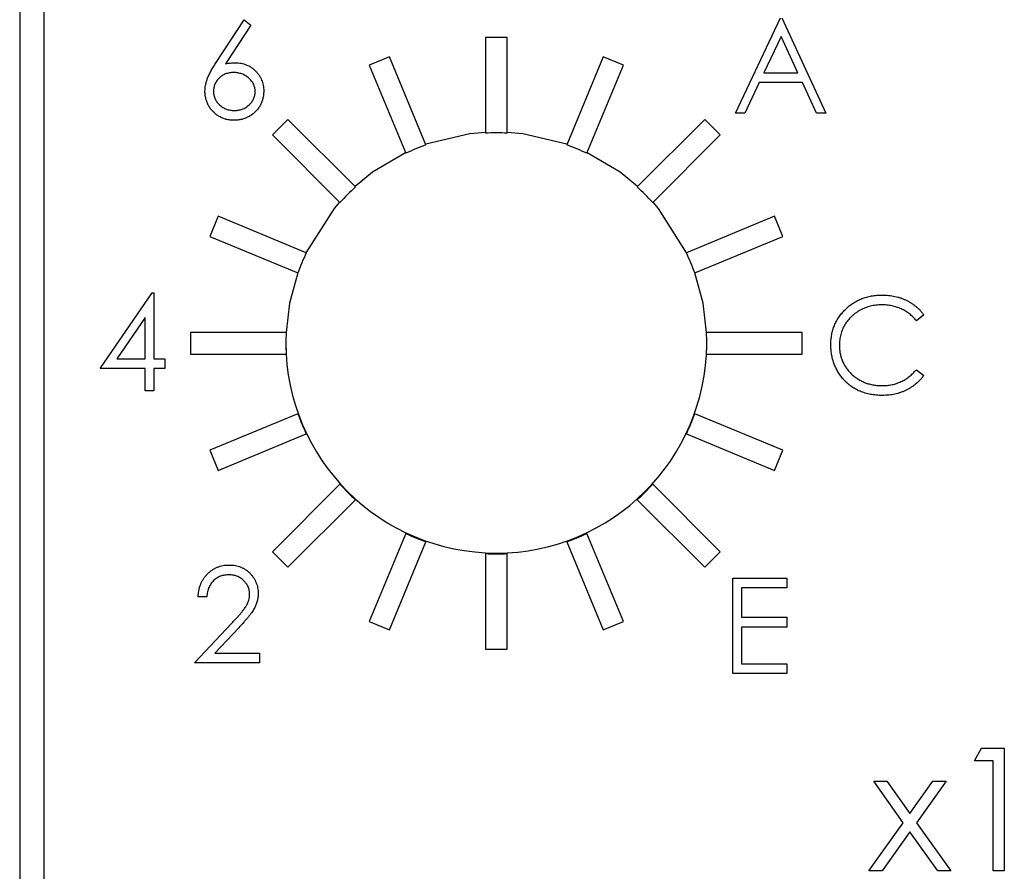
# Model space of a CAD drawing. Header units: inches. Extents: x 3.21 to 13.19, y 2.59 to 9.58.
# Tile 14 of 47: x 6.13 to 6.31, y 9.11 to 9.27. Entities that reach past the tile are written whole.
import ezdxf

# ---------------------------------------------------------------- set-up
doc = ezdxf.new("R2010")
doc.units = ezdxf.units.IN
doc.header["$MEASUREMENT"] = 0

msp = doc.modelspace()

# ---------------------------------------------------------------- linework, layer by layer
at = {"color": 7, "linetype": 'Continuous', "lineweight": 25}
for p, q in [((6.1369609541, 8.9789611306), (6.1369609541, 9.4339611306)), ((6.1324609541, 9.3414611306), (6.1324609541, 8.9744611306)), ((6.1683718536, 9.2576068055), (6.173595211, 9.2655925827)), ((6.173595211, 9.2655925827), (6.1748046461, 9.2646425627)), ((6.2636236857, 9.2484911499), (6.2719249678, 9.2659911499)), ((6.2721493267, 9.2659911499), (6.2802262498, 9.2484911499)), ((6.1748046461, 9.2646425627), (6.1701807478, 9.2575717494)), ((6.2218172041, 9.262344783), (6.2178172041, 9.262344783)), ((6.2178172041, 9.262344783), (6.2178172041, 9.244844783)), ((6.2218172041, 9.244844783), (6.2218172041, 9.262344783)), ((6.2720196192, 9.2625801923), (6.2688505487, 9.255894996)), ((6.2751045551, 9.255894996), (6.2720196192, 9.2625801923)), ((6.2002251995, 9.2588455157), (6.1965296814, 9.257314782)), ((6.2069221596, 9.2426776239), (6.2002251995, 9.2588455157)), ((6.2394092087, 9.2588455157), (6.2327122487, 9.2426776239)), ((6.2431047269, 9.257314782), (6.2394092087, 9.2588455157)), ((6.1965296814, 9.257314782), (6.2032266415, 9.2411468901)), ((6.2364077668, 9.2411468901), (6.2431047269, 9.257314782)), ((6.2688505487, 9.255894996), (6.2751045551, 9.255894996)), ((6.2679986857, 9.2541001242), (6.2653379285, 9.2484911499)), ((6.2759318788, 9.2541001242), (6.2679986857, 9.2541001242)), ((6.2785190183, 9.2484911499), (6.2759318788, 9.2541001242)), ((6.1816159, 9.2473497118), (6.1787874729, 9.2445212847)), ((6.1939902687, 9.2349753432), (6.1816159, 9.2473497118)), ((6.2580185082, 9.2473497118), (6.2456441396, 9.2349753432)), ((6.2608469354, 9.2445212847), (6.2580185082, 9.2473497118)), ((6.2653379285, 9.2484911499), (6.2636236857, 9.2484911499)), ((6.2802262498, 9.2484911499), (6.2785190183, 9.2484911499)), ((6.1787874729, 9.2445212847), (6.1911618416, 9.232146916)), ((6.2484725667, 9.232146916), (6.2608469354, 9.2445212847)), ((6.1688224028, 9.2296075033), (6.167291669, 9.2259119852)), ((6.1849902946, 9.2229105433), (6.1688224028, 9.2296075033)), ((6.2708120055, 9.2296075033), (6.2546441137, 9.2229105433)), ((6.2723427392, 9.2259119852), (6.2708120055, 9.2296075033)), ((6.167291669, 9.2259119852), (6.1834595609, 9.2192150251)), ((6.2561748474, 9.2192150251), (6.2723427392, 9.2259119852)), ((6.1471864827, 9.2016836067), (6.1567392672, 9.2155938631)), ((6.1567392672, 9.2155938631), (6.1570582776, 9.2155938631)), ((6.1570582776, 9.2155938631), (6.1570582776, 9.2034784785)), ((6.1554877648, 9.2110786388), (6.1502714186, 9.2034784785)), ((6.1554877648, 9.2034784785), (6.1554877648, 9.2110786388)), ((6.2981767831, 9.2115177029), (6.2968025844, 9.2104660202)), ((6.1637924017, 9.2083199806), (6.1637924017, 9.2043199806)), ((6.1812924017, 9.2083199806), (6.1637924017, 9.2083199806)), ((6.2758420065, 9.2083199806), (6.2583420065, 9.2083199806)), ((6.2758420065, 9.2043199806), (6.2758420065, 9.2083199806)), ((6.1502714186, 9.2034784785), (6.1554877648, 9.2034784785)), ((6.1570582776, 9.2034784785), (6.1590775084, 9.2034784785)), ((6.1590775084, 9.2034784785), (6.1590775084, 9.2016836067)), ((6.1637924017, 9.2043199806), (6.1812924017, 9.2043199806)), ((6.2583420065, 9.2043199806), (6.2758420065, 9.2043199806)), ((6.1554877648, 9.2016836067), (6.1471864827, 9.2016836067)), ((6.1554877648, 9.1976451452), (6.1554877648, 9.2016836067)), ((6.1590775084, 9.2016836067), (6.1570582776, 9.2016836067)), ((6.1570582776, 9.2016836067), (6.1570582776, 9.1976451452)), ((6.2968025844, 9.2014916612), (6.2981767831, 9.2004504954)), ((6.1570582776, 9.1976451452), (6.1554877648, 9.1976451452)), ((6.1834595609, 9.193424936), (6.167291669, 9.186727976)), ((6.2723427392, 9.186727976), (6.2561748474, 9.193424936)), ((6.1688224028, 9.1830324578), (6.1849902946, 9.1897294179)), ((6.2546441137, 9.1897294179), (6.2708120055, 9.1830324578)), ((6.167291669, 9.186727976), (6.1688224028, 9.1830324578)), ((6.2708120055, 9.1830324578), (6.2723427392, 9.186727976)), ((6.1911618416, 9.1804930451), (6.1787874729, 9.1681186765)), ((6.2608469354, 9.1681186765), (6.2484725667, 9.1804930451)), ((6.1816159, 9.1652902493), (6.1939902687, 9.177664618)), ((6.2456441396, 9.177664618), (6.2580185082, 9.1652902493)), ((6.2032266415, 9.171493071), (6.1965296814, 9.1553251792)), ((6.2431047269, 9.1553251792), (6.2364077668, 9.171493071)), ((6.2002251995, 9.1537944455), (6.2069221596, 9.1699623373)), ((6.2327122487, 9.1699623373), (6.2394092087, 9.1537944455)), ((6.1787874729, 9.1681186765), (6.1816159, 9.1652902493)), ((6.2178172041, 9.1677951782), (6.2178172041, 9.1502951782)), ((6.2218172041, 9.1502951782), (6.2218172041, 9.1677951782)), ((6.2580185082, 9.1652902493), (6.2608469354, 9.1681186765)), ((6.2631806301, 9.1633100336), (6.2730524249, 9.1633100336)), ((6.2631806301, 9.1458100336), (6.2631806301, 9.1633100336)), ((6.2730524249, 9.1633100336), (6.2730524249, 9.1615151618)), ((6.2730524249, 9.1615151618), (6.2647511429, 9.1615151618)), ((6.2647511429, 9.1615151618), (6.2647511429, 9.1561305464)), ((6.1667445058, 9.1598631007), (6.165173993, 9.1598631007)), ((6.1645009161, 9.147747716), (6.1712877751, 9.1549903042)), ((6.1965296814, 9.1553251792), (6.2002251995, 9.1537944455)), ((6.2394092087, 9.1537944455), (6.2431047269, 9.1553251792)), ((6.2647511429, 9.1561305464), (6.2730524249, 9.1561305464)), ((6.2730524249, 9.1561305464), (6.2730524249, 9.1543356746)), ((6.1726269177, 9.1542155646), (6.1682484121, 9.1495425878)), ((6.2730524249, 9.1543356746), (6.2647511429, 9.1543356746)), ((6.2647511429, 9.1543356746), (6.2647511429, 9.1476049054)), ((6.1682484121, 9.1495425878), (6.1763919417, 9.1495425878)), ((6.1763919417, 9.1495425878), (6.1763919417, 9.147747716)), ((6.2178172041, 9.1502951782), (6.2218172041, 9.1502951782)), ((6.1763919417, 9.147747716), (6.1645009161, 9.147747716)), ((6.2647511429, 9.1476049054), (6.2730524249, 9.1476049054)), ((6.2730524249, 9.1476049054), (6.2730524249, 9.1458100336)), ((6.2730524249, 9.1458100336), (6.2631806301, 9.1458100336)), ((6.3074391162, 9.1298324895), (6.3087597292, 9.1321401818)), ((6.3087597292, 9.1321401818), (6.3129198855, 9.1321401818)), ((6.3129198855, 9.1321401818), (6.3129198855, 9.1096401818)), ((6.3109006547, 9.1298324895), (6.3074391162, 9.1298324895)), ((6.3109006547, 9.1096401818), (6.3109006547, 9.1298324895)), ((6.2889775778, 9.1260824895), (6.2913799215, 9.1260824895)), ((6.2944132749, 9.1184698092), (6.2889775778, 9.1260824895)), ((6.2913799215, 9.1260824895), (6.2956121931, 9.1201509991)), ((6.2956121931, 9.1201509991), (6.2998444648, 9.1260824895)), ((6.3022468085, 9.1260824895), (6.2968156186, 9.1184698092)), ((6.2998444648, 9.1260824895), (6.3022468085, 9.1260824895)), ((6.2881121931, 9.1096401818), (6.2944132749, 9.1184698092)), ((6.2968156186, 9.1184698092), (6.3031121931, 9.1096401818)), ((6.2956121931, 9.1167841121), (6.2905145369, 9.1096401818)), ((6.3007098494, 9.1096401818), (6.2956121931, 9.1167841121)), ((6.2905145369, 9.1096401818), (6.2881121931, 9.1096401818)), ((6.3031121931, 9.1096401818), (6.3007098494, 9.1096401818)), ((6.3129198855, 9.1096401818), (6.3109006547, 9.1096401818))]:
    msp.add_line(p, q, dxfattribs=at)
at = {"color": 7, "linetype": 'Continuous', "lineweight": 25, "flags": 128}
for points in [[(6.2178172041, 9.244985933), (6.2149822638, 9.244733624), (6.2068711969, 9.2428006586)], [(6.2327632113, 9.2428006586), (6.2246521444, 9.244733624), (6.2218172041, 9.244985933)], [(6.2031778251, 9.2412647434), (6.1971423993, 9.237670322), (6.1939161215, 9.2350494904)], [(6.2457182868, 9.2350494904), (6.2424920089, 9.237670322), (6.2364565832, 9.2412647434)], [(6.1910950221, 9.2322137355), (6.1900933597, 9.2310508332), (6.1849343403, 9.2229337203)], [(6.2547000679, 9.2229337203), (6.2495410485, 9.2310508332), (6.2485393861, 9.2322137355)], [(6.1834161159, 9.2192330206), (6.1819238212, 9.21368968), (6.1812853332, 9.2083199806)], [(6.258349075, 9.2083199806), (6.2577105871, 9.21368968), (6.2562182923, 9.2192330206)]]:
    msp.add_lwpolyline(points, dxfattribs=at)
at = {"color": 7, "linetype": 'Continuous', "lineweight": 25}
for centre, radius, start, end in [((6.2198172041, 9.2063199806), 0.0385766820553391, 87.0281799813, 92.9718200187), ((6.2198172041, 9.2063199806), 0.0385766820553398, 109.5281799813, 115.4718200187), ((6.2198172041, 9.2063199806), 0.0385766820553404, 64.5281799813, 70.4718200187), ((6.2198172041, 9.2063199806), 0.03857668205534, 132.0281799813, 137.9718200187), ((6.2198172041, 9.2063199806), 0.03857668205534, 42.0281799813, 47.9718200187), ((6.2198172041, 9.2063199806), 0.0385766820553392, 154.5281799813, 160.4718200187), ((6.2198172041, 9.2063199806), 0.0385766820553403, 19.5281799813, 25.4718200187), ((6.2198172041, 9.2063199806), 0.0385766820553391, 177.0281799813, 182.9718200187), ((6.2198172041, 9.2063199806), 0.03857668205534, 357.0281799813, 2.9718200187), ((6.2198172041, 9.2064611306), 0.038576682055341, 180.104648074, 270), ((6.2198172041, 9.2064611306), 0.038576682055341, 270, 359.5887009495), ((6.2198172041, 9.2063199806), 0.0385766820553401, 199.5281799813, 205.4718200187), ((6.2198172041, 9.2063199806), 0.0385766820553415, 334.5281799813, 340.4718200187), ((6.2198172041, 9.2063199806), 0.0385766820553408, 222.0281799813, 227.9718200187), ((6.2198172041, 9.2063199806), 0.0385766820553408, 312.0281799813, 317.9718200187), ((6.2198172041, 9.2063199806), 0.0385766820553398, 244.5281799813, 250.4718200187), ((6.2198172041, 9.2063199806), 0.0385766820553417, 289.5281799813, 295.4718200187), ((6.2198172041, 9.2063199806), 0.0385766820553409, 267.0281799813, 272.9718200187)]:
    msp.add_arc(centre, radius, start, end, dxfattribs=at)
for points, knots in [([(6.166415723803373, 9.252523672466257), (6.166421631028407, 9.252703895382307), (6.166433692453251, 9.253071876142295), (6.166517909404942, 9.253629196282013), (6.166653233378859, 9.254199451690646), (6.166804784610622, 9.254683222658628), (6.166964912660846, 9.255079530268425), (6.167098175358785, 9.255399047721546), (6.167264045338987, 9.25572785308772), (6.167440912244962, 9.256077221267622), (6.167644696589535, 9.256438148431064), (6.167866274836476, 9.25681666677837), (6.168111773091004, 9.25720675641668), (6.168283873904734, 9.257471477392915), (6.168371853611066, 9.257606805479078)], [0, 0, 0, 0, 0.0978181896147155, 0.1997260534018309, 0.3052763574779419, 0.4158114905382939, 0.4744722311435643, 0.5372738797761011, 0.6036574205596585, 0.6742988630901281, 0.7498344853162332, 0.8285984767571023, 0.9123777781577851, 1, 1, 1, 1]), ([(6.170180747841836, 9.257571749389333), (6.170488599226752, 9.257620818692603), (6.171089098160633, 9.257716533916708), (6.171696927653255, 9.257732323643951), (6.17199314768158, 9.257740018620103)], [0, 0, 0, 0, 0.5126593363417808, 1, 1, 1, 1]), ([(6.17199314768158, 9.257740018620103), (6.172171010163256, 9.257735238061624), (6.172521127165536, 9.25772582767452), (6.173035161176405, 9.25765340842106), (6.173529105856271, 9.257539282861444), (6.174000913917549, 9.257372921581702), (6.174452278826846, 9.25716040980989), (6.174885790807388, 9.256905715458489), (6.175293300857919, 9.256595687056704), (6.175680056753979, 9.256249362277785), (6.176031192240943, 9.255865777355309), (6.176342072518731, 9.25545877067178), (6.176603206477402, 9.255028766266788), (6.176815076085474, 9.254575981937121), (6.176979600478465, 9.254101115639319), (6.177099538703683, 9.253604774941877), (6.177170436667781, 9.253086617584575), (6.177180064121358, 9.252734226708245), (6.177184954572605, 9.252555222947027)], [0, 0, 0, 0, 0.0652308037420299, 0.128404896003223, 0.1900670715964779, 0.2509433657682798, 0.3115458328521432, 0.3728628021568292, 0.4350236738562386, 0.4990717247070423, 0.5630910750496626, 0.6255101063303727, 0.6866800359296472, 0.7472825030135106, 0.8085634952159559, 0.8707421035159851, 0.9343409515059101, 0.9999999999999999, 0.9999999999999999, 0.9999999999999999, 0.9999999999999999]), ([(6.17166362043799, 9.255945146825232), (6.171530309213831, 9.25594125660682), (6.171269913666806, 9.255933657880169), (6.1708878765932, 9.255889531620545), (6.17052631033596, 9.25580643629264), (6.170180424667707, 9.255700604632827), (6.169856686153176, 9.25555508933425), (6.169552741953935, 9.255378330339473), (6.169267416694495, 9.25517022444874), (6.16900369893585, 9.254933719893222), (6.168764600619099, 9.254674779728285), (6.168558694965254, 9.254397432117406), (6.16838108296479, 9.254108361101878), (6.168236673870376, 9.253805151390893), (6.168124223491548, 9.253487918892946), (6.168042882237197, 9.253158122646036), (6.167997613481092, 9.252813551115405), (6.167990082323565, 9.252579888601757), (6.167986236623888, 9.252460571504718)], [0, 0, 0, 0, 0.0705992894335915, 0.137900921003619, 0.2031961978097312, 0.2667897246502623, 0.329106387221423, 0.3906535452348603, 0.4526530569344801, 0.515748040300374, 0.5779263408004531, 0.6389300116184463, 0.698350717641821, 0.7572960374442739, 0.8163937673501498, 0.8762669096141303, 0.9368171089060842, 1, 1, 1, 1]), ([(6.175614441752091, 9.252460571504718), (6.175611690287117, 9.252580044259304), (6.175606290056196, 9.252814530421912), (6.175545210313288, 9.25315796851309), (6.175460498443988, 9.253489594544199), (6.175332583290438, 9.253807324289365), (6.175166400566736, 9.254109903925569), (6.174963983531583, 9.25439886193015), (6.174729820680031, 9.254676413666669), (6.174459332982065, 9.254934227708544), (6.17416488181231, 9.25516996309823), (6.173851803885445, 9.255378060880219), (6.173524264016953, 9.255553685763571), (6.173182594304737, 9.255700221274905), (6.172822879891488, 9.255805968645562), (6.172450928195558, 9.255889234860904), (6.172061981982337, 9.255933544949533), (6.17179809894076, 9.255941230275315), (6.17166362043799, 9.255945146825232)], [0, 0, 0, 0, 0.061137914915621, 0.1199938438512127, 0.1782253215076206, 0.2362564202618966, 0.2949293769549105, 0.354715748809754, 0.4167296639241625, 0.4806644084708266, 0.5458317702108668, 0.609758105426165, 0.6729712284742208, 0.7360168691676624, 0.7998393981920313, 0.864775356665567, 0.9310876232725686, 1, 1, 1, 1]), ([(6.171716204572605, 9.24719514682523), (6.171480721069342, 9.24720278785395), (6.171014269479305, 9.247217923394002), (6.170328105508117, 9.247352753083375), (6.16966879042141, 9.247571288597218), (6.169040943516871, 9.247872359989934), (6.168459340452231, 9.248252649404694), (6.167939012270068, 9.248710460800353), (6.167482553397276, 9.249236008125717), (6.167102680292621, 9.249829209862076), (6.166801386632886, 9.250466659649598), (6.166575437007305, 9.251131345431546), (6.166443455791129, 9.251820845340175), (6.166425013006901, 9.252288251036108), (6.166415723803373, 9.252523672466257)], [0, 0, 0, 0, 0.0843347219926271, 0.1670523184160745, 0.2495660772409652, 0.3327404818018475, 0.4159148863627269, 0.4978280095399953, 0.5803725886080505, 0.6646001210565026, 0.7494666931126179, 0.8325102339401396, 0.9156392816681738, 1, 1, 1, 1]), ([(6.167986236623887, 9.252460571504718), (6.167989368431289, 9.252342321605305), (6.167995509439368, 9.252110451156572), (6.168051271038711, 9.251768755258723), (6.168136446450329, 9.251439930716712), (6.168263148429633, 9.251125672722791), (6.168414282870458, 9.25082119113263), (6.168613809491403, 9.25053751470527), (6.168834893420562, 9.250257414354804), (6.169099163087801, 9.250002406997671), (6.169382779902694, 9.249765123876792), (6.169685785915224, 9.249557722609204), (6.170001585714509, 9.249380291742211), (6.170334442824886, 9.249241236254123), (6.170679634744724, 9.249127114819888), (6.171040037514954, 9.249046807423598), (6.171415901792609, 9.249001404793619), (6.171670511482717, 9.248993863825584), (6.17180033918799, 9.248990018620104)], [0, 0, 0, 0, 0.0618417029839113, 0.1212623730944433, 0.1807459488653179, 0.2392309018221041, 0.2983075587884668, 0.3581827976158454, 0.4203592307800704, 0.4847924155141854, 0.5499384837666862, 0.6137182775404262, 0.6766807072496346, 0.7391541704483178, 0.8021997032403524, 0.8667401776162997, 0.932049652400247, 1, 1, 1, 1]), ([(6.177184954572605, 9.252555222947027), (6.177177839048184, 9.252310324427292), (6.177163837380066, 9.251828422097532), (6.177024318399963, 9.251126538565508), (6.176807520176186, 9.250457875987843), (6.17649763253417, 9.249833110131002), (6.176112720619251, 9.24925309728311), (6.175643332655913, 9.248739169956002), (6.175106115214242, 9.248280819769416), (6.174498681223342, 9.247897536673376), (6.17384496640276, 9.247584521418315), (6.173158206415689, 9.2473596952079), (6.172445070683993, 9.247221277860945), (6.171961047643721, 9.247203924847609), (6.171716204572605, 9.24719514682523)], [0, 0, 0, 0, 0.0859479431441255, 0.1691252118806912, 0.2503991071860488, 0.3322897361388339, 0.4133642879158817, 0.4941722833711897, 0.5760217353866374, 0.6607569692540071, 0.7457831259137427, 0.8300435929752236, 0.914027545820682, 1, 1, 1, 1]), ([(6.17180033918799, 9.248990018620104), (6.17193016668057, 9.248993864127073), (6.172184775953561, 9.249001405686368), (6.172560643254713, 9.24904680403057), (6.172921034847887, 9.249127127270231), (6.173266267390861, 9.249241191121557), (6.173598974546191, 9.249380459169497), (6.173914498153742, 9.249556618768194), (6.174214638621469, 9.249766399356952), (6.174498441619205, 9.250002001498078), (6.174761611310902, 9.25025886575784), (6.17498799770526, 9.250535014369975), (6.175181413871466, 9.25082348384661), (6.175338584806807, 9.251124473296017), (6.175463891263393, 9.251440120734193), (6.175549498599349, 9.251768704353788), (6.175605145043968, 9.252110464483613), (6.175611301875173, 9.252342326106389), (6.175614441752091, 9.252460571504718)], [0, 0, 0, 0, 0.067962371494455, 0.1332834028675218, 0.1978352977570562, 0.2608919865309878, 0.3233765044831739, 0.3863500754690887, 0.4496377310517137, 0.514795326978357, 0.5792399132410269, 0.641814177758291, 0.7013585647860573, 0.7607267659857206, 0.819222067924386, 0.8787161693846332, 0.9381473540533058, 1, 1, 1, 1]), ([(6.281125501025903, 9.206080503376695), (6.281133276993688, 9.2063952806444), (6.281148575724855, 9.207014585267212), (6.281278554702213, 9.207923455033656), (6.281487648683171, 9.208794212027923), (6.281784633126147, 9.209625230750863), (6.282161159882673, 9.210420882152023), (6.28262629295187, 9.211175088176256), (6.283174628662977, 9.21189267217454), (6.283801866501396, 9.212562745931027), (6.284489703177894, 9.213175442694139), (6.28522629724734, 9.21371447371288), (6.286010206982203, 9.214163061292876), (6.286832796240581, 9.214538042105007), (6.287700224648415, 9.214826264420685), (6.288610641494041, 9.215028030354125), (6.289562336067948, 9.215153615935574), (6.290211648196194, 9.215169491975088), (6.29054156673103, 9.215177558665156)], [0, 0, 0, 0, 0.0645578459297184, 0.1270135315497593, 0.1879548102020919, 0.2480139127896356, 0.3077476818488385, 0.368234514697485, 0.4294698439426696, 0.4927434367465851, 0.5562577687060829, 0.6182167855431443, 0.6796554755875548, 0.74124554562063, 0.8034152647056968, 0.8668154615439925, 0.9323283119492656, 1, 1, 1, 1]), ([(6.29054156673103, 9.215177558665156), (6.290742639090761, 9.215175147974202), (6.291140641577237, 9.215170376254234), (6.291729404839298, 9.21512384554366), (6.292302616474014, 9.215046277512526), (6.292860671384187, 9.21494069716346), (6.2934062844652, 9.214809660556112), (6.293935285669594, 9.214638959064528), (6.294450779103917, 9.21444377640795), (6.294949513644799, 9.214218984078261), (6.295429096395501, 9.213966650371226), (6.295889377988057, 9.213689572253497), (6.296326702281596, 9.213388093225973), (6.296744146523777, 9.213064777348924), (6.297134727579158, 9.212712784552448), (6.297509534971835, 9.212341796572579), (6.297855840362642, 9.211941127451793), (6.298069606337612, 9.211659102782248), (6.298176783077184, 9.211517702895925)], [0, 0, 0, 0, 0.0685475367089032, 0.1356829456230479, 0.2012149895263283, 0.2656822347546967, 0.3292668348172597, 0.3923954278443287, 0.455069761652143, 0.5171268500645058, 0.5787900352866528, 0.639739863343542, 0.7001915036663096, 0.7598062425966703, 0.8196283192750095, 0.8793547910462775, 0.9395116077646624, 0.9999999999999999, 0.9999999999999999, 0.9999999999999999, 0.9999999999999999]), ([(6.290443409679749, 9.213382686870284), (6.290267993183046, 9.213380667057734), (6.289918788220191, 9.213376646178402), (6.289400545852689, 9.213323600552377), (6.288891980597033, 9.213249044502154), (6.28839342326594, 9.213138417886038), (6.287905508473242, 9.21299855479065), (6.287425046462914, 9.212831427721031), (6.286958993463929, 9.21262465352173), (6.286500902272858, 9.212396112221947), (6.286062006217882, 9.212137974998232), (6.285646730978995, 9.211856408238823), (6.285256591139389, 9.211554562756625), (6.284891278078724, 9.211231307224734), (6.284550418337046, 9.210888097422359), (6.28423648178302, 9.210521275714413), (6.283950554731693, 9.210132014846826), (6.283686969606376, 9.209725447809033), (6.283450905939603, 9.209302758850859), (6.283253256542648, 9.208862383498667), (6.283078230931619, 9.208411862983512), (6.282939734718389, 9.207946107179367), (6.282830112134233, 9.207468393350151), (6.282754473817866, 9.206977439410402), (6.282702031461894, 9.206474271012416), (6.28269803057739, 9.206133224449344), (6.282696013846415, 9.205961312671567)], [0, 0, 0, 0, 0.0439549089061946, 0.087501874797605, 0.1304626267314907, 0.1727520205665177, 0.2154030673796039, 0.2576498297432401, 0.3001527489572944, 0.3431214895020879, 0.3859251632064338, 0.4276857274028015, 0.4688179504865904, 0.5094918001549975, 0.5498830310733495, 0.5899800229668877, 0.6304052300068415, 0.6708686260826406, 0.7113839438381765, 0.7516272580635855, 0.7917755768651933, 0.8324589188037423, 0.8733190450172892, 0.9145429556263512, 0.9569235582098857, 1, 1, 1, 1]), ([(6.296802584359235, 9.210466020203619), (6.296704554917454, 9.210582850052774), (6.296509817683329, 9.21081493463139), (6.29619652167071, 9.211140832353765), (6.29587001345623, 9.211446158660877), (6.295530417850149, 9.211732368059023), (6.295171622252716, 9.211989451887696), (6.294802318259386, 9.212230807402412), (6.294416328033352, 9.212447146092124), (6.293882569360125, 9.212709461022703), (6.293184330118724, 9.212983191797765), (6.292305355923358, 9.213212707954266), (6.291387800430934, 9.213358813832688), (6.290761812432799, 9.213374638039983), (6.290443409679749, 9.213382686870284)], [0, 0, 0, 0, 0.0631632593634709, 0.1254749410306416, 0.1871212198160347, 0.2482943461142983, 0.309294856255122, 0.3698500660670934, 0.4309733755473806, 0.492455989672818, 0.6161479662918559, 0.7408436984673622, 0.8681826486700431, 1, 1, 1, 1]), ([(6.283344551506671, 9.199840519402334), (6.283167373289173, 9.200058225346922), (6.282815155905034, 9.200491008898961), (6.282364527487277, 9.201192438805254), (6.281978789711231, 9.201924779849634), (6.28166691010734, 9.202691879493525), (6.281423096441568, 9.203492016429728), (6.281254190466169, 9.20432559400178), (6.28114443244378, 9.205191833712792), (6.281131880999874, 9.20578101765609), (6.281125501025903, 9.206080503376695)], [0, 0, 0, 0, 0.1243285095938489, 0.2471560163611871, 0.3687797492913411, 0.4907338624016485, 0.6136137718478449, 0.7389575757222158, 0.8673105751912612, 1, 1, 1, 1]), ([(6.282696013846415, 9.205961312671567), (6.282702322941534, 9.205702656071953), (6.282714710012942, 9.205194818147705), (6.282824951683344, 9.204450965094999), (6.282992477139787, 9.203738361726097), (6.283243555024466, 9.203061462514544), (6.283553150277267, 9.202411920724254), (6.283944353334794, 9.201800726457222), (6.284397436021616, 9.201218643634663), (6.284918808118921, 9.20067942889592), (6.285490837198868, 9.200186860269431), (6.286104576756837, 9.199753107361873), (6.286758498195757, 9.199391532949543), (6.28744538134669, 9.199090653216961), (6.288170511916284, 9.198859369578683), (6.288932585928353, 9.198696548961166), (6.289729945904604, 9.198590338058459), (6.290274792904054, 9.198580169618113), (6.290552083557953, 9.198574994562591)], [0, 0, 0, 0, 0.0643232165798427, 0.1262901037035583, 0.1867264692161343, 0.2461464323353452, 0.3055756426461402, 0.3654293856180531, 0.4263263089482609, 0.4888399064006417, 0.5517249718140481, 0.6139185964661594, 0.675483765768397, 0.7373338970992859, 0.8002290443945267, 0.864502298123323, 0.9310407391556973, 1, 1, 1, 1]), ([(6.290562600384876, 9.19678012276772), (6.290374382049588, 9.1967814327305), (6.290002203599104, 9.19678402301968), (6.289452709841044, 9.196825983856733), (6.288917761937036, 9.196883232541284), (6.288398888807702, 9.196969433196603), (6.287893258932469, 9.197071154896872), (6.287405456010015, 9.197207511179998), (6.286930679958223, 9.19736025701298), (6.286470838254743, 9.197539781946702), (6.28602553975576, 9.19774236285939), (6.28559622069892, 9.197971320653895), (6.285183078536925, 9.198224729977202), (6.284782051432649, 9.198497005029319), (6.284399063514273, 9.198796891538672), (6.284030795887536, 9.19912022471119), (6.283675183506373, 9.199465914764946), (6.283455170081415, 9.199715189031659), (6.283344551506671, 9.199840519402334)], [0, 0, 0, 0, 0.0696628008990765, 0.1377495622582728, 0.203916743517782, 0.2687798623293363, 0.3324137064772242, 0.394753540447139, 0.456180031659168, 0.5169956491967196, 0.5773959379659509, 0.6371983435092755, 0.6969991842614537, 0.7567561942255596, 0.8165539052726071, 0.8769479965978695, 0.9381317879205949, 1, 1, 1, 1]), ([(6.290552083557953, 9.198574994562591), (6.290857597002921, 9.198583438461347), (6.29145892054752, 9.198600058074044), (6.292340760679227, 9.19874085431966), (6.293184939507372, 9.198969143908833), (6.293991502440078, 9.19928863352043), (6.294758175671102, 9.199703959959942), (6.295486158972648, 9.20020744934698), (6.296176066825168, 9.200803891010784), (6.296590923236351, 9.20125930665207), (6.296802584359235, 9.201491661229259)], [0, 0, 0, 0, 0.1285151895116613, 0.252948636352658, 0.3747547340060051, 0.4959397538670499, 0.6171806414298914, 0.7409094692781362, 0.8678111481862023, 1, 1, 1, 1]), ([(6.298176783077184, 9.200450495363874), (6.298066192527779, 9.200307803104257), (6.297845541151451, 9.200023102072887), (6.297488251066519, 9.199621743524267), (6.297111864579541, 9.19924422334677), (6.296713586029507, 9.198893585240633), (6.296297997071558, 9.19856281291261), (6.295857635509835, 9.198261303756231), (6.295398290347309, 9.19798484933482), (6.294921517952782, 9.197731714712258), (6.294427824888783, 9.197507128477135), (6.293917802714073, 9.197314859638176), (6.293393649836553, 9.197149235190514), (6.292855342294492, 9.197012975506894), (6.292301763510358, 9.196906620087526), (6.291734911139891, 9.196835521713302), (6.291153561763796, 9.196786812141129), (6.290761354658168, 9.196782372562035), (6.290562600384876, 9.19678012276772)], [0, 0, 0, 0, 0.0616742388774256, 0.1230530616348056, 0.1834750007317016, 0.2437265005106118, 0.3042789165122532, 0.3648629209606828, 0.4259462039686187, 0.487391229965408, 0.5492203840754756, 0.6111435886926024, 0.6735285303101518, 0.736961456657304, 0.80078528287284, 0.8660125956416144, 0.9321007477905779, 1, 1, 1, 1]), ([(6.165173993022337, 9.159863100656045), (6.165184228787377, 9.160071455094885), (6.165204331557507, 9.160480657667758), (6.165298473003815, 9.161077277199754), (6.16543317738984, 9.16164755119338), (6.165623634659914, 9.162186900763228), (6.165860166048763, 9.162700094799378), (6.166143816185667, 9.163185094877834), (6.166479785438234, 9.163640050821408), (6.166860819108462, 9.164060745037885), (6.167274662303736, 9.164446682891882), (6.167721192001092, 9.164779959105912), (6.168190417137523, 9.165061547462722), (6.16868091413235, 9.165296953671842), (6.169198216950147, 9.165473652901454), (6.169737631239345, 9.165604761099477), (6.170301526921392, 9.165683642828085), (6.170685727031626, 9.165692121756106), (6.170881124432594, 9.165696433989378)], [0, 0, 0, 0, 0.0687907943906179, 0.1351032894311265, 0.1989786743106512, 0.261904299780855, 0.3234949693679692, 0.3851953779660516, 0.4469692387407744, 0.5097647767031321, 0.5722505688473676, 0.6334051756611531, 0.6932511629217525, 0.7525831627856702, 0.812579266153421, 0.8732750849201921, 0.9355499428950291, 1, 1, 1, 1]), ([(6.170881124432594, 9.165696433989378), (6.171073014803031, 9.165691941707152), (6.171450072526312, 9.165683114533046), (6.172000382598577, 9.16560730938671), (6.172524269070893, 9.165488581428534), (6.173020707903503, 9.165322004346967), (6.173485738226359, 9.165098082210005), (6.173922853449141, 9.164829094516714), (6.174337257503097, 9.164517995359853), (6.174710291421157, 9.16415172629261), (6.175052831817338, 9.163760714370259), (6.175348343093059, 9.163343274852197), (6.175601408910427, 9.162912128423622), (6.175812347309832, 9.162463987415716), (6.175967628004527, 9.161994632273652), (6.176085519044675, 9.161510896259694), (6.176152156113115, 9.16100777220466), (6.176162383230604, 9.160667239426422), (6.176167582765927, 9.16049411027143)], [0, 0, 0, 0, 0.0694754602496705, 0.1365167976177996, 0.2007888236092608, 0.2638296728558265, 0.3257350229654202, 0.3872906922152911, 0.4495092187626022, 0.5129678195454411, 0.5762752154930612, 0.6375801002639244, 0.6979026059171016, 0.7571720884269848, 0.8165985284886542, 0.8766531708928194, 0.9372896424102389, 0.9999999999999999, 0.9999999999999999, 0.9999999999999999, 0.9999999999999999]), ([(6.170800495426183, 9.163901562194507), (6.170663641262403, 9.163897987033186), (6.170394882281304, 9.163890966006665), (6.170000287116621, 9.163841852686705), (6.169623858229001, 9.16375712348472), (6.169264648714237, 9.163641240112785), (6.168922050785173, 9.163493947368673), (6.168597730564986, 9.16331048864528), (6.168292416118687, 9.163091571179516), (6.16800553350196, 9.162843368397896), (6.167741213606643, 9.162567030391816), (6.167508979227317, 9.162258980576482), (6.167306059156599, 9.161924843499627), (6.1671290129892, 9.16156552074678), (6.166985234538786, 9.161177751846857), (6.166875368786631, 9.160762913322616), (6.166788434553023, 9.160322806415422), (6.166759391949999, 9.16001888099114), (6.166744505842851, 9.159863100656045)], [0, 0, 0, 0, 0.0644386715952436, 0.1265469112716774, 0.1868871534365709, 0.2458775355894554, 0.3040408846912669, 0.3621912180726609, 0.4209759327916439, 0.4806602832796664, 0.540600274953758, 0.6006890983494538, 0.6619357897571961, 0.7244425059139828, 0.7890383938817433, 0.8563137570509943, 0.926352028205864, 1, 1, 1, 1]), ([(6.174597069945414, 9.160353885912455), (6.174593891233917, 9.16047329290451), (6.174587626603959, 9.160708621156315), (6.17453233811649, 9.161053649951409), (6.174448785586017, 9.161386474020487), (6.174329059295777, 9.161708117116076), (6.17417102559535, 9.162015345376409), (6.173978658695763, 9.162308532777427), (6.173756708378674, 9.162591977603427), (6.17349995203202, 9.162857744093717), (6.173217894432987, 9.163101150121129), (6.17291992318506, 9.163316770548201), (6.17260467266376, 9.163496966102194), (6.172273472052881, 9.163644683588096), (6.17192724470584, 9.163760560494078), (6.171565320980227, 9.163840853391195), (6.171188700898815, 9.163891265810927), (6.170931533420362, 9.16389808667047), (6.170800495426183, 9.163901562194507)], [0, 0, 0, 0, 0.0619654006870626, 0.1221219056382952, 0.1809884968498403, 0.2399332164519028, 0.2999058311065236, 0.359988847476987, 0.4217757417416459, 0.4865758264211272, 0.551534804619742, 0.6150175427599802, 0.677258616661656, 0.7397299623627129, 0.8030501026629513, 0.8664951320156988, 0.9319734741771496, 1, 1, 1, 1]), ([(6.171287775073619, 9.154990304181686), (6.171453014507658, 9.155162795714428), (6.171770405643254, 9.15549411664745), (6.172219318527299, 9.15597783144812), (6.172622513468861, 9.156426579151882), (6.17298260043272, 9.156839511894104), (6.173291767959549, 9.15722266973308), (6.173566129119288, 9.157563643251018), (6.173785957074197, 9.15787741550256), (6.174024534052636, 9.158241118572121), (6.174255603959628, 9.158685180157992), (6.174454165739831, 9.159227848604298), (6.174575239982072, 9.159786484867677), (6.174589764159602, 9.160163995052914), (6.174597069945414, 9.160353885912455)], [0, 0, 0, 0, 0.1108026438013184, 0.2128292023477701, 0.3061013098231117, 0.3906473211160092, 0.466924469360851, 0.5344810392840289, 0.5935869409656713, 0.6445570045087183, 0.7362004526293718, 0.8250240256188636, 0.9119855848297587, 1, 1, 1, 1]), ([(6.176167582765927, 9.16049411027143), (6.176159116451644, 9.160250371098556), (6.176142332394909, 9.159767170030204), (6.175998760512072, 9.159057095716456), (6.175774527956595, 9.158369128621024), (6.175504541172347, 9.157815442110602), (6.175232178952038, 9.157369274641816), (6.174986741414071, 9.157001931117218), (6.174699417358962, 9.156606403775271), (6.174366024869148, 9.1561840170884), (6.173993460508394, 9.155731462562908), (6.173578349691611, 9.155249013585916), (6.173117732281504, 9.154741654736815), (6.172794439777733, 9.154395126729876), (6.172626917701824, 9.154215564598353)], [0, 0, 0, 0, 0.0987021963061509, 0.1956723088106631, 0.2924224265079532, 0.3913425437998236, 0.4444624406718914, 0.5042287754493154, 0.5703523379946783, 0.6425457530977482, 0.722287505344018, 0.8079211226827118, 0.9004695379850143, 1, 1, 1, 1])]:
    msp.add_open_spline(points, degree=3, knots=knots, dxfattribs=at)

doc.saveas('drawing.dxf')
